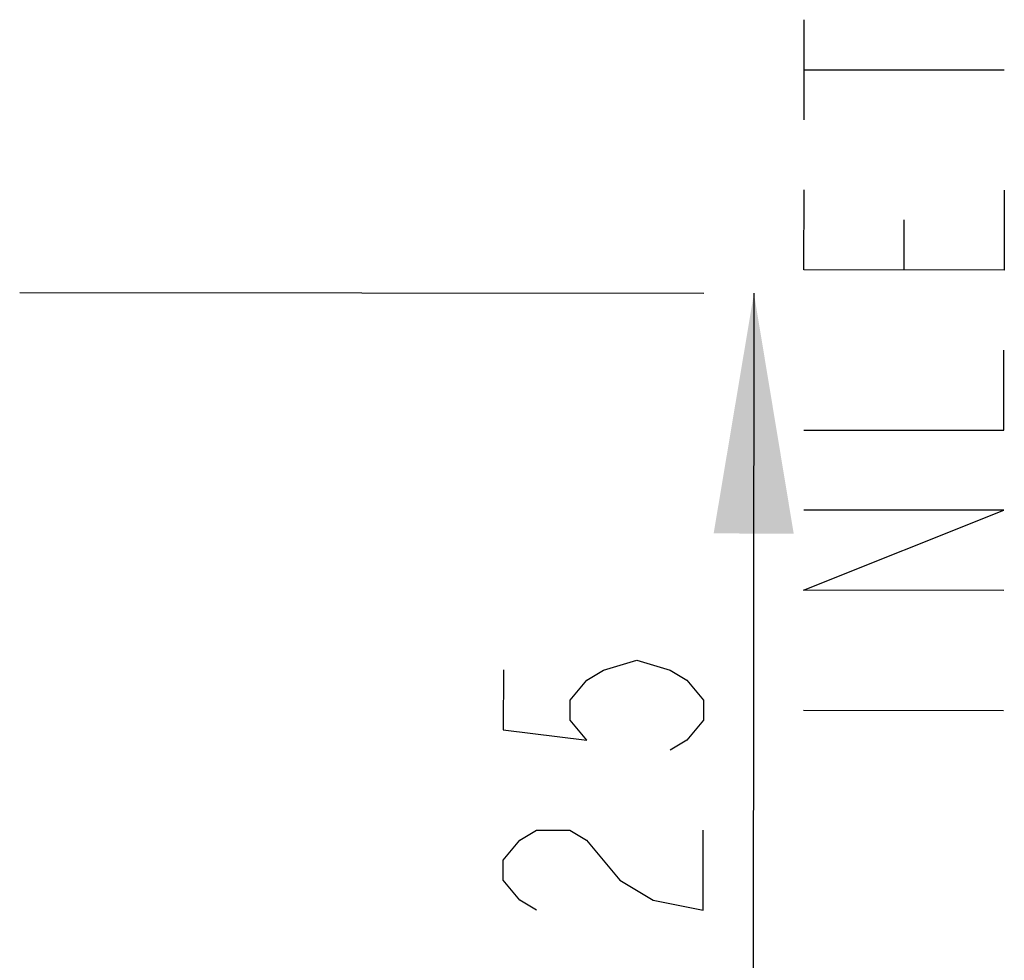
# Model space of a CAD drawing. Header units: inches. Extents: x 0 to 117, y 0 to 83.
# Tile 15 of 77: x 22.81 to 26.66, y 29.59 to 33.26. Entities that reach past the tile are written whole.
import ezdxf

# ---------------------------------------------------------------- set-up
doc = ezdxf.new("R2010")
doc.units = ezdxf.units.IN
doc.header["$LTSCALE"] = 6.431102
doc.header["$MEASUREMENT"] = 0
doc.layers.get('0').update_dxf_attribs({"linetype": 'CONTINUOUS'})
doc.styles.get("Standard").update_dxf_attribs({"font": 'txt', "width": 0.8})
doc.dimstyles.new('DIMSTYLE_1', dxfattribs={"dimtxt": 0.78125, "dimasz": 0.9375, "dimexe": 0.18, "dimexo": 0.0625, "dimgap": 0.09, "dimtad": 1, "dimdec": 3, "dimzin": 4, "dimdsep": 46, "dimtxsty": 'STANDARD', "dimblk": '_FILLED', "dimblk1": '_FILLED', "dimblk2": '_FILLED', "dimcen": 0.09, "dimadec": 0, "dimazin": 0, "dimtfac": 1, "dimtdec": 3, "dimtofl": 0, "dimtmove": 0, "dimatfit": 3, "dimldrblk": '_FILLED', "dimfxl": 1, "dimtolj": 1, "dimtzin": 4, "dimarcsym": 0})

# ---------------------------------------------------------------- blocks, each defined once
blk = doc.blocks.new('_FILLED')
at = {"color": 0, "linetype": 'BYBLOCK'}
blk.add_solid([(0, 0), (-1, 0.1667), (-1, -0.1667)], dxfattribs=at)
blk = doc.blocks.new('*D0')
at = {"color": 7, "linetype": 'CONTINUOUS'}
for p, q in [((22.8131, 32.1981), (25.4844, 32.1952)), ((25.6797, 32.195), (25.6759, 28.6928)), ((25.672, 25.1907), (25.6759, 28.6928)), ((22.962, 25.1936), (25.4767, 25.1909))]:
    blk.add_line(p, q, dxfattribs=at)
at = {"color": 7, "linetype": 'CONTINUOUS', "xscale": 0.9375, "yscale": 0.9375, "zscale": 0.9375}
for p, rotation in [((25.6797, 32.195), 89.9371757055), ((25.672, 25.1907), 269.9371757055)]:
    blk.add_blockref('_FILLED', p, dxfattribs=dict(at, rotation=rotation))

msp = doc.modelspace()

# ---------------------------------------------------------------- linework, layer by layer
at = {"color": 7, "linetype": 'CONTINUOUS'}
for p, q in [((25.8758, 32.8723), (25.8762, 33.2629)), ((25.876, 33.0676), (26.6572, 33.0668)), ((26.2657, 32.2859), (26.266, 32.4813)), ((25.8732, 30.5676), (26.6545, 30.5668))]:
    msp.add_line(p, q, dxfattribs=at)
for points in [[(26.6567, 32.598), (26.6564, 32.2855), (25.8751, 32.2864), (25.8755, 32.5989)], [(25.8744, 31.6614), (26.6557, 31.6605), (26.656, 31.973)], [(26.655, 31.0355), (25.8737, 31.0364), (26.6553, 31.348), (25.8741, 31.3489)], [(24.7015, 30.7252), (24.7013, 30.4908), (25.0268, 30.4514), (24.9617, 30.5296), (24.9618, 30.6077), (25.027, 30.6857), (25.0922, 30.7247), (25.2224, 30.7636), (25.3526, 30.7244), (25.4176, 30.6853), (25.4827, 30.6071), (25.4826, 30.529), (25.4174, 30.4509), (25.3522, 30.4119)], [(24.8307, 29.7875), (24.7656, 29.8266), (24.7006, 29.9048), (24.7007, 29.983), (24.7659, 30.061), (24.8311, 30.1), (24.9613, 30.0999), (25.0263, 30.0607), (25.1564, 29.9043)], [(25.1564, 29.9043), (25.2865, 29.8261), (25.4818, 29.7868), (25.4821, 30.0993)]]:
    msp.add_lwpolyline(points, dxfattribs=at)

# ---------------------------------------------------------------- dimensions: what is measured, and where the dimension line sits
dim = msp.add_linear_dim(base=(25.6797, 32.195), p1=(22.962, 25.1936), p2=(22.8131, 32.1981), angle=89.9372, text='MIN 225\\PAIR SPACE INLET', dimstyle='DIMSTYLE_1', dxfattribs=at)
dim.commit()
dim.dimension.update_dxf_attribs({"geometry": '*D0', "text_midpoint": (25.4782, 26.5056), "dimtype": 160})

doc.saveas('drawing.dxf')
